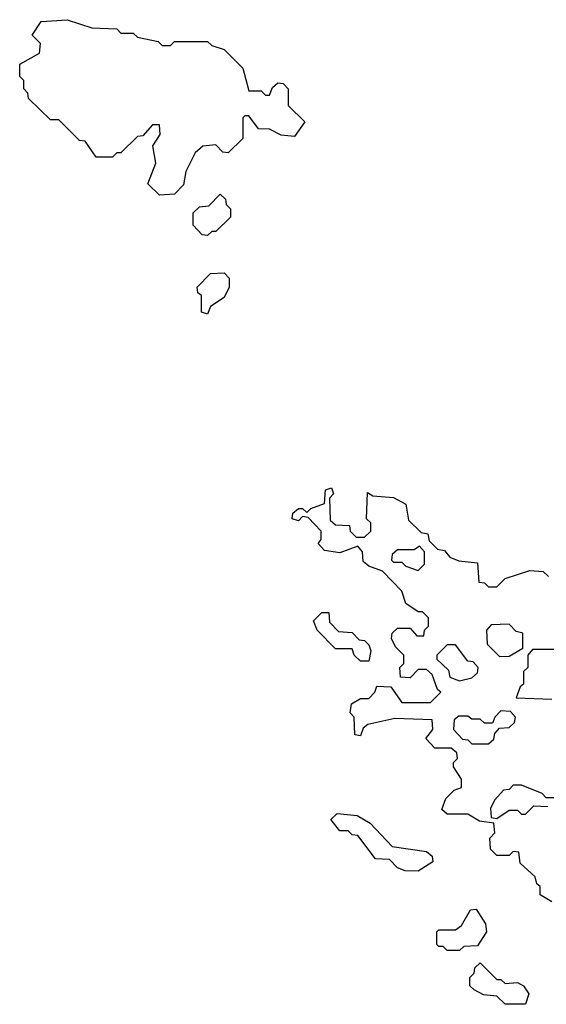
# Model space of a CAD drawing. Extents: x 1862350 to 2057294, y 212041 to 437318.
# Tile 122 of 256: x 1928390 to 1929665, y 321810 to 324192. Entities that reach past the tile are written whole.
import ezdxf

# ---------------------------------------------------------------- set-up
doc = ezdxf.new("R2010")
doc.units = 0

msp = doc.modelspace()

# ---------------------------------------------------------------- linework, layer by layer
at = {"layer": '0CON10XD'}
for points in [[(1928728.3, 323768.3), (1928700, 323795), (1928720, 323845), (1928712.5, 323887.5), (1928730, 323915), (1928728.3, 323938.3), (1928711.7, 323938.3), (1928688.3, 323911.7), (1928675, 323910), (1928635, 323870), (1928625, 323870), (1928615, 323860), (1928575, 323860), (1928548.3, 323898.3), (1928535, 323900), (1928485, 323950), (1928465, 323950), (1928411.7, 324001.7), (1928410, 324015), (1928400, 324025), (1928400, 324045), (1928390, 324055), (1928390, 324085), (1928438.3, 324111.7), (1928440, 324135), (1928420, 324155), (1928441.7, 324188.3), (1928505, 324192.5), (1928565, 324172.5), (1928625, 324170), (1928635, 324160), (1928665, 324160), (1928675, 324150), (1928725, 324140), (1928735, 324130), (1928755, 324130), (1928765, 324140), (1928845, 324140), (1928855, 324130), (1928885, 324120), (1928930, 324075), (1928945, 324020), (1928975, 324020), (1928985, 324010), (1928995, 324010), (1929001.7, 324028.3), (1929015, 324040), (1929028.3, 324038.3), (1929040, 324025), (1929040, 323985), (1929080, 323945), (1929055, 323910), (1929023, 323913), (1928995, 323927.5), (1928968.3, 323928.3), (1928945, 323960), (1928935, 323960), (1928930, 323955), (1928930, 323905), (1928895, 323870), (1928881.7, 323871.7), (1928865, 323890), (1928833.6, 323886.4), (1928815, 323870), (1928792.5, 323825), (1928787, 323793), (1928765, 323770), (1928728.3, 323768.3)], [(1928845, 323670), (1928831.7, 323671.7), (1928810, 323695), (1928810, 323725), (1928825, 323740), (1928848.3, 323741.7), (1928875, 323770), (1928888.3, 323758.3), (1928890, 323745), (1928900, 323735), (1928900, 323715), (1928865, 323680), (1928855, 323680), (1928845, 323670)], [(1928845, 323480), (1928830, 323485), (1928830, 323525), (1928821.7, 323531.7), (1928820, 323545), (1928851.7, 323578.3), (1928885, 323580), (1928897, 323567), (1928897.5, 323545), (1928885, 323520), (1928851.7, 323498.3), (1928845, 323480)], [(1929678.3, 322058.3), (1929650, 322075), (1929650, 322095), (1929641.7, 322101.7), (1929638.3, 322118.3), (1929601.7, 322151.7), (1929598.3, 322178.3), (1929585, 322180), (1929575, 322170), (1929545, 322170), (1929530, 322185), (1929528.3, 322211.7), (1929540, 322225), (1929538.3, 322248.3), (1929503, 322253), (1929475, 322270), (1929425, 322270), (1929411.7, 322281.7), (1929421.7, 322308.3), (1929441.7, 322328.3), (1929460, 322335), (1929460, 322355), (1929440, 322385), (1929440, 322395), (1929450, 322405), (1929448.3, 322418.3), (1929435, 322430), (1929395, 322430), (1929373, 322453), (1929390, 322475), (1929388.3, 322498.3), (1929298.3, 322501.7), (1929233, 322487), (1929221.7, 322478.3), (1929215, 322460), (1929201.7, 322461.7), (1929200, 322505), (1929190, 322515), (1929193, 322537), (1929215, 322550), (1929235, 322550), (1929250, 322565), (1929255, 322580), (1929288.3, 322578.3), (1929315, 322540), (1929385, 322540), (1929410, 322565), (1929401.7, 322571.7), (1929388.3, 322608.3), (1929375, 322620), (1929355, 322620), (1929335, 322600), (1929311.7, 322601.7), (1929310, 322625), (1929320, 322635), (1929320, 322655), (1929300, 322675), (1929290, 322695), (1929291.7, 322708.3), (1929305, 322720), (1929335, 322720), (1929351.7, 322701.7), (1929368.3, 322701.7), (1929370, 322715), (1929380, 322725), (1929380, 322745), (1929365, 322760), (1929355, 322760), (1929325, 322780), (1929315, 322810), (1929268.3, 322858.3), (1929235, 322870), (1929221.7, 322881.7), (1929220, 322905), (1929208.3, 322918.3), (1929165, 322902.5), (1929128.3, 322908.3), (1929112.5, 322925), (1929120, 322935), (1929120, 322955), (1929088.3, 322988.3), (1929075, 322990), (1929065, 322980), (1929050, 322985), (1929051.7, 322998.3), (1929065, 323010), (1929075, 323010), (1929085, 323000), (1929095, 323010), (1929128.3, 323021.7), (1929130, 323055), (1929145, 323060), (1929150, 323045), (1929140, 323035), (1929141.7, 322981.7), (1929155, 322970), (1929188.3, 322968.3), (1929190, 322955), (1929205, 322940), (1929225, 322940), (1929240, 322955), (1929240, 322975), (1929230, 322985), (1929231.7, 323048.3), (1929245, 323040), (1929295, 323036.7), (1929325, 323020), (1929331.7, 322981.7), (1929361.7, 322951.7), (1929378.3, 322948.3), (1929381.7, 322931.7), (1929401.7, 322911.7), (1929418.3, 322908.3), (1929431.7, 322891.7), (1929453, 322883), (1929498.3, 322878.3), (1929501.7, 322831.7), (1929515, 322830), (1929525, 322820), (1929545, 322820), (1929565, 322840), (1929625, 322860), (1929657, 322857), (1929670, 322845)], [(1929355, 322860), (1929370, 322875), (1929370, 322905), (1929358.3, 322918.3), (1929345, 322910), (1929305, 322910), (1929291.7, 322898.3), (1929290, 322885), (1929295, 322880), (1929315, 322880), (1929325, 322870), (1929355, 322860)], [(1929235, 322640), (1929215, 322640), (1929200, 322655), (1929195, 322670), (1929155, 322670), (1929110, 322715), (1929101.7, 322738.3), (1929121.7, 322758.3), (1929138.3, 322758.3), (1929140, 322735), (1929161.7, 322711.7), (1929195, 322710), (1929211.7, 322691.7), (1929225, 322690), (1929235, 322680), (1929240, 322665), (1929235, 322640)], [(1929551.7, 322651.7), (1929575, 322652.5), (1929608.3, 322671.7), (1929608.3, 322708.3), (1929591.7, 322711.7), (1929575, 322730), (1929531.7, 322728.3), (1929520, 322715), (1929521.7, 322681.7), (1929551.7, 322651.7)], [(1929455, 322592.5), (1929485, 322600), (1929498.3, 322611.7), (1929500, 322625), (1929488.3, 322638.3), (1929475, 322640), (1929445, 322680), (1929425, 322680), (1929400, 322655), (1929400, 322645), (1929428.3, 322618.3), (1929431.7, 322601.7), (1929455, 322592.5)], [(1929688.3, 322668.3), (1929631.7, 322668.3), (1929620, 322655), (1929620, 322625), (1929610, 322615), (1929610, 322585), (1929601.7, 322578.3), (1929591.7, 322551.7), (1929678.3, 322548.3)], [(1929525, 322440), (1929538.3, 322451.7), (1929540, 322465), (1929551.7, 322478.3), (1929575, 322480), (1929588.3, 322491.7), (1929590, 322505), (1929578.3, 322518.3), (1929555, 322520), (1929540, 322505), (1929535, 322490), (1929515, 322490), (1929505, 322500), (1929485, 322500), (1929475, 322507.5), (1929453, 322507), (1929441.7, 322498.3), (1929440, 322475), (1929461.7, 322451.7), (1929475, 322450), (1929485, 322440), (1929525, 322440)], [(1929695, 322310), (1929665, 322310), (1929655, 322320), (1929605, 322340), (1929585, 322340), (1929575, 322330), (1929561.7, 322328.3), (1929540, 322305), (1929530, 322285), (1929531.7, 322261.7), (1929545, 322260), (1929575, 322280), (1929595, 322280), (1929605, 322270), (1929615, 322270), (1929635, 322290), (1929668.3, 322288.3)], [(1929355, 322132.5), (1929323, 322133), (1929305, 322140), (1929285, 322160), (1929251.7, 322161.7), (1929208.3, 322218.3), (1929195, 322220), (1929185, 322230), (1929165, 322230), (1929143, 322257), (1929158.3, 322271.7), (1929207, 322267), (1929238.3, 322248.3), (1929291.7, 322191.7), (1929375, 322180), (1929388.3, 322168.3), (1929390, 322155), (1929355, 322132.5)], [(1929455, 321940), (1929425, 321940), (1929415, 321950), (1929405, 321950), (1929400, 321955), (1929400, 321985), (1929405, 321990), (1929445, 321990), (1929459.3, 322000.7), (1929481.7, 322038.3), (1929495, 322040), (1929517.5, 322005), (1929520, 321985), (1929498.3, 321951.7), (1929465, 321950), (1929455, 321940)], [(1929615, 321810), (1929565, 321810), (1929545, 321830), (1929513, 321833), (1929490, 321845), (1929480, 321855), (1929480, 321875), (1929490, 321885), (1929491.7, 321898.3), (1929505, 321910), (1929545, 321870), (1929555, 321870), (1929565, 321860), (1929595, 321862.5), (1929610, 321855), (1929622.5, 321835), (1929615, 321810)]]:
    msp.add_lwpolyline(points, dxfattribs=at)

doc.saveas('drawing.dxf')
